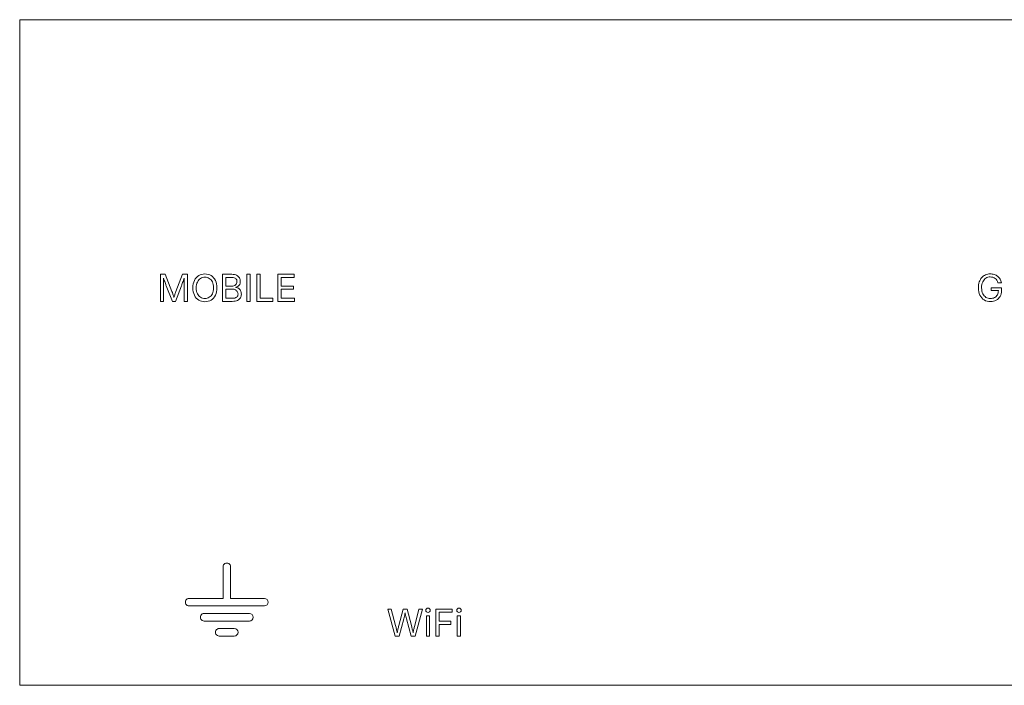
# Model space of a CAD drawing. Header units: millimetres. Extents: x -66 to 66, y -22 to 22.
# Tile 1 of 2: x -66 to -1, y -22 to 22. Entities that reach past the tile are written whole.
import ezdxf

# ---------------------------------------------------------------- set-up
doc = ezdxf.new("R2010")
doc.units = ezdxf.units.MM
doc.header["$MEASUREMENT"] = 0
doc.layers.add('Layer 1', color=7, linetype='Continuous')

msp = doc.modelspace()

# ---------------------------------------------------------------- linework, layer by layer
at = {"layer": 'Layer 1', "color": 1, "lineweight": 9}
for points in [[(65.9167, 22.0287), (65.9167, 22.0287), (-66.0833, 22.0287), (-66.0833, 22.0287)], [(-66.0833, 22.0287), (-66.0833, 22.0287), (-66.0833, -22.1713), (-66.0833, -22.1713)], [(65.9167, -22.1713), (65.9167, -22.1713), (-66.0833, -22.1713), (-66.0833, -22.1713)]]:
    msp.add_open_spline(points, degree=3, dxfattribs=at)
at = {"layer": 'Layer 1', "lineweight": 9}
for points, knots in [([(-56.7444, 3.3234), (-56.7444, 3.3234), (-56.7444, 5.1199), (-56.7444, 5.1199), (-56.7444, 5.1199), (-56.4189, 5.1199), (-56.4189, 5.1199), (-56.4189, 5.1199), (-55.976, 3.9864), (-55.976, 3.9864), (-55.9591, 3.9432), (-55.9386, 3.8823), (-55.9135, 3.8045), (-55.8888, 3.7267), (-55.8653, 3.651), (-55.8435, 3.5777), (-55.8225, 3.6485), (-55.7999, 3.723), (-55.7748, 3.8016), (-55.7501, 3.8798), (-55.7287, 3.9416), (-55.711, 3.9864), (-55.711, 3.9864), (-55.2743, 5.1199), (-55.2743, 5.1199), (-55.2743, 5.1199), (-54.9475, 5.1199), (-54.9475, 5.1199), (-54.9475, 5.1199), (-54.9475, 3.3234), (-54.9475, 3.3234), (-54.9475, 3.3234), (-55.173, 3.3234), (-55.173, 3.3234), (-55.173, 3.3234), (-55.173, 4.3494), (-55.173, 4.3494), (-55.173, 4.4153), (-55.1722, 4.4964), (-55.1706, 4.5918), (-55.1689, 4.6873), (-55.1673, 4.782), (-55.1648, 4.8754), (-55.1977, 4.7725), (-55.2307, 4.6721), (-55.264, 4.575), (-55.2973, 4.4778), (-55.3245, 4.4025), (-55.3455, 4.3494), (-55.3455, 4.3494), (-55.7472, 3.3234), (-55.7472, 3.3234), (-55.7472, 3.3234), (-55.946, 3.3234), (-55.946, 3.3234), (-55.946, 3.3234), (-56.3534, 4.3494), (-56.3534, 4.3494), (-56.3736, 4.4001), (-56.3999, 4.4733), (-56.4324, 4.5696), (-56.465, 4.6655), (-56.4991, 4.7664), (-56.5345, 4.8717), (-56.5329, 4.7865), (-56.5312, 4.6956), (-56.5292, 4.5984), (-56.5271, 4.5017), (-56.5259, 4.4186), (-56.5259, 4.3494), (-56.5259, 4.3494), (-56.5259, 3.3234), (-56.5259, 3.3234), (-56.5259, 3.3234), (-56.7444, 3.3234), (-56.7444, 3.3234)], [0, 0, 0, 0, 0.04, 0.04, 0.04, 0.08, 0.08, 0.08, 0.12, 0.12, 0.12, 0.16, 0.16, 0.16, 0.2, 0.2, 0.2, 0.24, 0.24, 0.24, 0.28, 0.28, 0.28, 0.32, 0.32, 0.32, 0.36, 0.36, 0.36, 0.4, 0.4, 0.4, 0.44, 0.44, 0.44, 0.48, 0.48, 0.48, 0.52, 0.52, 0.52, 0.56, 0.56, 0.56, 0.6, 0.6, 0.6, 0.64, 0.64, 0.64, 0.68, 0.68, 0.68, 0.72, 0.72, 0.72, 0.76, 0.76, 0.76, 0.8, 0.8, 0.8, 0.84, 0.84, 0.84, 0.88, 0.88, 0.88, 0.92, 0.92, 0.92, 0.96, 0.96, 0.96, 1, 1, 1, 1]), ([(-53.7852, 3.2991), (-53.9387, 3.2991), (-54.0758, 3.3366), (-54.196, 3.4107), (-54.3162, 3.4851), (-54.4108, 3.5913), (-54.48, 3.7292), (-54.5491, 3.8671), (-54.5837, 4.0309), (-54.5837, 4.2206), (-54.5837, 4.4112), (-54.5491, 4.575), (-54.48, 4.7128), (-54.4108, 4.8507), (-54.3162, 4.9573), (-54.196, 5.0318), (-54.0758, 5.1067), (-53.9387, 5.1442), (-53.7852, 5.1442), (-53.6317, 5.1442), (-53.4951, 5.1067), (-53.3753, 5.0318), (-53.2555, 4.9573), (-53.1613, 4.8507), (-53.0926, 4.7128), (-53.0238, 4.575), (-52.9897, 4.4112), (-52.9897, 4.2206), (-52.9897, 4.0309), (-53.0238, 3.8671), (-53.0926, 3.7292), (-53.1613, 3.5913), (-53.2555, 3.4851), (-53.3753, 3.4107), (-53.4951, 3.3366), (-53.6317, 3.2991), (-53.7852, 3.2991)], [0, 0, 0, 0, 0.0833333, 0.0833333, 0.0833333, 0.1666667, 0.1666667, 0.1666667, 0.25, 0.25, 0.25, 0.3333333, 0.3333333, 0.3333333, 0.4166667, 0.4166667, 0.4166667, 0.5, 0.5, 0.5, 0.5833333, 0.5833333, 0.5833333, 0.6666667, 0.6666667, 0.6666667, 0.75, 0.75, 0.75, 0.8333333, 0.8333333, 0.8333333, 0.9166667, 0.9166667, 0.9166667, 1, 1, 1, 1]), ([(-53.7852, 3.5115), (-53.6782, 3.5115), (-53.5819, 3.5386), (-53.4955, 3.593), (-53.4091, 3.6473), (-53.3403, 3.7271), (-53.2893, 3.8329), (-53.2383, 3.9387), (-53.2123, 4.0679), (-53.2123, 4.2206), (-53.2123, 4.375), (-53.2383, 4.505), (-53.2893, 4.6104), (-53.3403, 4.7161), (-53.4091, 4.7964), (-53.4955, 4.8503), (-53.5819, 4.9046), (-53.6782, 4.9318), (-53.7852, 4.9318), (-53.8931, 4.9318), (-53.9902, 4.9046), (-54.077, 4.8499), (-54.1639, 4.7952), (-54.2326, 4.7149), (-54.2841, 4.6095), (-54.3351, 4.5038), (-54.3606, 4.3741), (-54.3606, 4.2206), (-54.3606, 4.0679), (-54.3351, 3.9387), (-54.2841, 3.8333), (-54.2326, 3.728), (-54.1639, 3.6481), (-54.077, 3.5934), (-53.9902, 3.5386), (-53.8931, 3.5115), (-53.7852, 3.5115)], [0, 0, 0, 0, 0.0833333, 0.0833333, 0.0833333, 0.1666667, 0.1666667, 0.1666667, 0.25, 0.25, 0.25, 0.3333333, 0.3333333, 0.3333333, 0.4166667, 0.4166667, 0.4166667, 0.5, 0.5, 0.5, 0.5833333, 0.5833333, 0.5833333, 0.6666667, 0.6666667, 0.6666667, 0.75, 0.75, 0.75, 0.8333333, 0.8333333, 0.8333333, 0.9166667, 0.9166667, 0.9166667, 1, 1, 1, 1]), ([(-52.6254, 3.3234), (-52.6254, 3.3234), (-52.6254, 5.1199), (-52.6254, 5.1199), (-52.6254, 5.1199), (-51.9887, 5.1199), (-51.9887, 5.1199), (-51.8632, 5.1199), (-51.7599, 5.0985), (-51.678, 5.0557), (-51.5965, 5.0125), (-51.536, 4.9549), (-51.4961, 4.8832), (-51.4561, 4.8112), (-51.4364, 4.7314), (-51.4364, 4.6437), (-51.4364, 4.5667), (-51.45, 4.503), (-51.4775, 4.4527), (-51.5047, 4.4025), (-51.5405, 4.3622), (-51.5854, 4.3326), (-51.6298, 4.3029), (-51.6784, 4.2807), (-51.7307, 4.2663), (-51.7307, 4.2663), (-51.7307, 4.2494), (-51.7307, 4.2494), (-51.6743, 4.2461), (-51.6183, 4.2268), (-51.5623, 4.1914), (-51.5064, 4.156), (-51.4598, 4.1058), (-51.4224, 4.0408), (-51.3849, 3.9757), (-51.3664, 3.8963), (-51.3664, 3.8021), (-51.3664, 3.7119), (-51.387, 3.6308), (-51.4286, 3.5584), (-51.4701, 3.486), (-51.5348, 3.4288), (-51.6232, 3.3868), (-51.7117, 3.3444), (-51.8266, 3.3234), (-51.9681, 3.3234), (-51.9681, 3.3234), (-52.6254, 3.3234), (-52.6254, 3.3234)], [0, 0, 0, 0, 0.0625, 0.0625, 0.0625, 0.125, 0.125, 0.125, 0.1875, 0.1875, 0.1875, 0.25, 0.25, 0.25, 0.3125, 0.3125, 0.3125, 0.375, 0.375, 0.375, 0.4375, 0.4375, 0.4375, 0.5, 0.5, 0.5, 0.5625, 0.5625, 0.5625, 0.625, 0.625, 0.625, 0.6875, 0.6875, 0.6875, 0.75, 0.75, 0.75, 0.8125, 0.8125, 0.8125, 0.875, 0.875, 0.875, 0.9375, 0.9375, 0.9375, 1, 1, 1, 1]), ([(-52.3962, 4.3313), (-52.3962, 4.3313), (-52.0006, 4.3313), (-52.0006, 4.3313), (-51.9043, 4.3313), (-51.8224, 4.3597), (-51.7558, 4.4157), (-51.6891, 4.4721), (-51.6558, 4.5466), (-51.6558, 4.6388), (-51.6558, 4.717), (-51.6829, 4.7828), (-51.7372, 4.8367), (-51.7916, 4.8906), (-51.8768, 4.9174), (-51.9932, 4.9174), (-51.9932, 4.9174), (-52.3962, 4.9174), (-52.3962, 4.9174), (-52.3962, 4.9174), (-52.3962, 4.3313), (-52.3962, 4.3313)], [0, 0, 0, 0, 0.1428571, 0.1428571, 0.1428571, 0.2857143, 0.2857143, 0.2857143, 0.4285714, 0.4285714, 0.4285714, 0.5714286, 0.5714286, 0.5714286, 0.7142857, 0.7142857, 0.7142857, 0.8571429, 0.8571429, 0.8571429, 1, 1, 1, 1]), ([(-50.7804, 5.1199), (-50.7804, 5.1199), (-50.7804, 3.3234), (-50.7804, 3.3234), (-50.7804, 3.3234), (-51.0096, 3.3234), (-51.0096, 3.3234), (-51.0096, 3.3234), (-51.0096, 5.1199), (-51.0096, 5.1199), (-51.0096, 5.1199), (-50.7804, 5.1199), (-50.7804, 5.1199)], [0, 0, 0, 0, 0.25, 0.25, 0.25, 0.5, 0.5, 0.5, 0.75, 0.75, 0.75, 1, 1, 1, 1]), ([(-50.3466, 3.3234), (-50.3466, 3.3234), (-50.3466, 5.1199), (-50.3466, 5.1199), (-50.3466, 5.1199), (-50.1174, 5.1199), (-50.1174, 5.1199), (-50.1174, 5.1199), (-50.1174, 3.5259), (-50.1174, 3.5259), (-50.1174, 3.5259), (-49.2856, 3.5259), (-49.2856, 3.5259), (-49.2856, 3.5259), (-49.2856, 3.3234), (-49.2856, 3.3234), (-49.2856, 3.3234), (-50.3466, 3.3234), (-50.3466, 3.3234)], [0, 0, 0, 0, 0.1666667, 0.1666667, 0.1666667, 0.3333333, 0.3333333, 0.3333333, 0.5, 0.5, 0.5, 0.6666667, 0.6666667, 0.6666667, 0.8333333, 0.8333333, 0.8333333, 1, 1, 1, 1]), ([(-48.9502, 3.3234), (-48.9502, 3.3234), (-48.9502, 5.1199), (-48.9502, 5.1199), (-48.9502, 5.1199), (-47.855, 5.1199), (-47.855, 5.1199), (-47.855, 5.1199), (-47.855, 4.9174), (-47.855, 4.9174), (-47.855, 4.9174), (-48.721, 4.9174), (-48.721, 4.9174), (-48.721, 4.9174), (-48.721, 4.3313), (-48.721, 4.3313), (-48.721, 4.3313), (-47.9143, 4.3313), (-47.9143, 4.3313), (-47.9143, 4.3313), (-47.9143, 4.1288), (-47.9143, 4.1288), (-47.9143, 4.1288), (-48.721, 4.1288), (-48.721, 4.1288), (-48.721, 4.1288), (-48.721, 3.5259), (-48.721, 3.5259), (-48.721, 3.5259), (-47.8443, 3.5259), (-47.8443, 3.5259), (-47.8443, 3.5259), (-47.8443, 3.3234), (-47.8443, 3.3234), (-47.8443, 3.3234), (-48.9502, 3.3234), (-48.9502, 3.3234)], [0, 0, 0, 0, 0.0833333, 0.0833333, 0.0833333, 0.1666667, 0.1666667, 0.1666667, 0.25, 0.25, 0.25, 0.3333333, 0.3333333, 0.3333333, 0.4166667, 0.4166667, 0.4166667, 0.5, 0.5, 0.5, 0.5833333, 0.5833333, 0.5833333, 0.6666667, 0.6666667, 0.6666667, 0.75, 0.75, 0.75, 0.8333333, 0.8333333, 0.8333333, 0.9166667, 0.9166667, 0.9166667, 1, 1, 1, 1]), ([(-1.1306, 4.5651), (-1.1499, 4.624), (-1.175, 4.677), (-1.2063, 4.7244), (-1.2376, 4.7713), (-1.2746, 4.8116), (-1.3179, 4.845), (-1.3607, 4.8783), (-1.4092, 4.9034), (-1.4635, 4.9211), (-1.5179, 4.9388), (-1.5776, 4.9474), (-1.6426, 4.9474), (-1.7488, 4.9474), (-1.8459, 4.9199), (-1.9327, 4.8651), (-2.02, 4.81), (-2.0891, 4.7289), (-2.1406, 4.6219), (-2.192, 4.5153), (-2.2179, 4.384), (-2.2179, 4.2284), (-2.2179, 4.0729), (-2.1916, 3.9416), (-2.1398, 3.8346), (-2.0879, 3.7276), (-2.0171, 3.6465), (-1.9286, 3.5917), (-1.8397, 3.5366), (-1.7397, 3.5094), (-1.6286, 3.5094), (-1.5257, 3.5094), (-1.4347, 3.5312), (-1.3561, 3.5757), (-1.2775, 3.6197), (-1.2162, 3.6823), (-1.1722, 3.763), (-1.13, 3.8406), (-1.1078, 3.9314), (-1.106, 4.0354), (-1.106, 4.0354), (-1.5796, 4.0354), (-1.5796, 4.0354), (-1.5796, 4.0354), (-1.5796, 4.2284), (-1.5796, 4.2284), (-1.5796, 4.2284), (-0.8956, 4.2284), (-0.8956, 4.2284), (-0.8956, 4.2284), (-0.8956, 4.0354), (-0.8956, 4.0354), (-0.8956, 3.8877), (-0.9269, 3.7588), (-0.9898, 3.6498), (-1.0524, 3.5403), (-1.1392, 3.4555), (-1.2491, 3.3958), (-1.3594, 3.3358), (-1.4858, 3.3057), (-1.6286, 3.3057), (-1.7874, 3.3057), (-1.927, 3.3432), (-2.0471, 3.4181), (-2.1673, 3.493), (-2.2608, 3.5992), (-2.3278, 3.7374), (-2.3949, 3.8753), (-2.4283, 4.0391), (-2.4283, 4.2284), (-2.4283, 4.3704), (-2.4093, 4.4984), (-2.3706, 4.612), (-2.3324, 4.7256), (-2.2784, 4.8227), (-2.2081, 4.9026), (-2.1381, 4.9828), (-2.055, 5.0442), (-1.9591, 5.087), (-1.8632, 5.1294), (-1.7578, 5.1508), (-1.6426, 5.1508), (-1.5479, 5.1508), (-1.4594, 5.1368), (-1.3771, 5.1084), (-1.2952, 5.08), (-1.222, 5.04), (-1.1573, 4.9882), (-1.0927, 4.9363), (-1.0388, 4.8746), (-0.9956, 4.803), (-0.952, 4.7314), (-0.9223, 4.6524), (-0.9059, 4.5651), (-0.9059, 4.5651), (-1.1306, 4.5651), (-1.1306, 4.5651)], [0, 0, 0, 0, 0.03125, 0.03125, 0.03125, 0.0625, 0.0625, 0.0625, 0.09375, 0.09375, 0.09375, 0.125, 0.125, 0.125, 0.15625, 0.15625, 0.15625, 0.1875, 0.1875, 0.1875, 0.21875, 0.21875, 0.21875, 0.25, 0.25, 0.25, 0.28125, 0.28125, 0.28125, 0.3125, 0.3125, 0.3125, 0.34375, 0.34375, 0.34375, 0.375, 0.375, 0.375, 0.40625, 0.40625, 0.40625, 0.4375, 0.4375, 0.4375, 0.46875, 0.46875, 0.46875, 0.5, 0.5, 0.5, 0.53125, 0.53125, 0.53125, 0.5625, 0.5625, 0.5625, 0.59375, 0.59375, 0.59375, 0.625, 0.625, 0.625, 0.65625, 0.65625, 0.65625, 0.6875, 0.6875, 0.6875, 0.71875, 0.71875, 0.71875, 0.75, 0.75, 0.75, 0.78125, 0.78125, 0.78125, 0.8125, 0.8125, 0.8125, 0.84375, 0.84375, 0.84375, 0.875, 0.875, 0.875, 0.90625, 0.90625, 0.90625, 0.9375, 0.9375, 0.9375, 0.96875, 0.96875, 0.96875, 1, 1, 1, 1]), ([(-52.3962, 3.5259), (-52.3962, 3.5259), (-51.9743, 3.5259), (-51.9743, 3.5259), (-51.8344, 3.5259), (-51.7348, 3.5531), (-51.6759, 3.607), (-51.6167, 3.6605), (-51.587, 3.7267), (-51.587, 3.8045), (-51.587, 3.8646), (-51.6022, 3.9202), (-51.6331, 3.9708), (-51.6636, 4.0214), (-51.7068, 4.0622), (-51.7623, 4.0926), (-51.8183, 4.1231), (-51.885, 4.1383), (-51.962, 4.1383), (-51.962, 4.1383), (-52.3962, 4.1383), (-52.3962, 4.1383), (-52.3962, 4.1383), (-52.3962, 3.5259), (-52.3962, 3.5259)], [0, 0, 0, 0, 0.125, 0.125, 0.125, 0.25, 0.25, 0.25, 0.375, 0.375, 0.375, 0.5, 0.5, 0.5, 0.625, 0.625, 0.625, 0.75, 0.75, 0.75, 0.875, 0.875, 0.875, 1, 1, 1, 1]), ([(-52.0833, -14.3011), (-52.0833, -14.2118), (-52.1309, -14.1293), (-52.2083, -14.0846), (-52.2857, -14.0399), (-52.3809, -14.0399), (-52.4583, -14.0846), (-52.5357, -14.1293), (-52.5833, -14.2118), (-52.5833, -14.3011)], [0, 0, 0, 0, 0.3333333, 0.3333333, 0.3333333, 0.6666667, 0.6666667, 0.6666667, 1, 1, 1, 1]), ([(-54.8333, -16.4011), (-54.9226, -16.4011), (-55.0051, -16.4487), (-55.0498, -16.5261), (-55.0945, -16.6035), (-55.0945, -16.6987), (-55.0498, -16.7761), (-55.0051, -16.8535), (-54.9226, -16.9011), (-54.8333, -16.9011)], [0, 0, 0, 0, 0.3333333, 0.3333333, 0.3333333, 0.6666667, 0.6666667, 0.6666667, 1, 1, 1, 1]), ([(-49.8333, -16.9011), (-49.6952, -16.9011), (-49.5833, -16.7892), (-49.5833, -16.6511), (-49.5833, -16.513), (-49.6952, -16.4011), (-49.8333, -16.4011)], [0, 0, 0, 0, 0.5, 0.5, 0.5, 1, 1, 1, 1]), ([(-53.8333, -17.4011), (-53.9226, -17.4011), (-54.0051, -17.4487), (-54.0498, -17.5261), (-54.0945, -17.6035), (-54.0945, -17.6987), (-54.0498, -17.7761), (-54.0051, -17.8535), (-53.9226, -17.9011), (-53.8333, -17.9011)], [0, 0, 0, 0, 0.3333333, 0.3333333, 0.3333333, 0.6666667, 0.6666667, 0.6666667, 1, 1, 1, 1]), ([(-50.8333, -17.9011), (-50.6952, -17.9011), (-50.5833, -17.7892), (-50.5833, -17.6511), (-50.5833, -17.513), (-50.6952, -17.4011), (-50.8333, -17.4011)], [0, 0, 0, 0, 0.5, 0.5, 0.5, 1, 1, 1, 1]), ([(-41.1546, -18.9013), (-41.1546, -18.9013), (-41.6443, -17.1048), (-41.6443, -17.1048), (-41.6443, -17.1048), (-41.4102, -17.1048), (-41.4102, -17.1048), (-41.4102, -17.1048), (-41.1258, -18.2066), (-41.1258, -18.2066), (-41.1064, -18.2839), (-41.0879, -18.3621), (-41.0702, -18.442), (-41.0525, -18.5214), (-41.0356, -18.6033), (-41.0196, -18.6877), (-41.0035, -18.6033), (-40.9867, -18.5214), (-40.969, -18.442), (-40.9513, -18.3621), (-40.9319, -18.2839), (-40.9109, -18.2066), (-40.9109, -18.2066), (-40.6204, -17.1048), (-40.6204, -17.1048), (-40.6204, -17.1048), (-40.3603, -17.1048), (-40.3603, -17.1048), (-40.3603, -17.1048), (-40.0717, -18.2066), (-40.0717, -18.2066), (-40.0318, -18.3572), (-39.9952, -18.5153), (-39.9623, -18.6807), (-39.947, -18.598), (-39.9302, -18.5173), (-39.9121, -18.4387), (-39.8939, -18.3605), (-39.8754, -18.2831), (-39.8561, -18.2066), (-39.8561, -18.2066), (-39.5725, -17.1048), (-39.5725, -17.1048), (-39.5725, -17.1048), (-39.3363, -17.1048), (-39.3363, -17.1048), (-39.3363, -17.1048), (-39.8281, -18.9013), (-39.8281, -18.9013), (-39.8281, -18.9013), (-40.0948, -18.9013), (-40.0948, -18.9013), (-40.0948, -18.9013), (-40.4035, -17.7629), (-40.4035, -17.7629), (-40.4187, -17.7061), (-40.4339, -17.6448), (-40.4487, -17.5798), (-40.4636, -17.5147), (-40.478, -17.4427), (-40.4915, -17.3641), (-40.5051, -17.4369), (-40.5187, -17.5057), (-40.5323, -17.5695), (-40.5463, -17.6333), (-40.5619, -17.6979), (-40.5796, -17.7629), (-40.5796, -17.7629), (-40.8871, -18.9013), (-40.8871, -18.9013), (-40.8871, -18.9013), (-41.1546, -18.9013), (-41.1546, -18.9013)], [0, 0, 0, 0, 0.0416667, 0.0416667, 0.0416667, 0.0833333, 0.0833333, 0.0833333, 0.125, 0.125, 0.125, 0.1666667, 0.1666667, 0.1666667, 0.2083333, 0.2083333, 0.2083333, 0.25, 0.25, 0.25, 0.2916667, 0.2916667, 0.2916667, 0.3333333, 0.3333333, 0.3333333, 0.375, 0.375, 0.375, 0.4166667, 0.4166667, 0.4166667, 0.4583333, 0.4583333, 0.4583333, 0.5, 0.5, 0.5, 0.5416667, 0.5416667, 0.5416667, 0.5833333, 0.5833333, 0.5833333, 0.625, 0.625, 0.625, 0.6666667, 0.6666667, 0.6666667, 0.7083333, 0.7083333, 0.7083333, 0.75, 0.75, 0.75, 0.7916667, 0.7916667, 0.7916667, 0.8333333, 0.8333333, 0.8333333, 0.875, 0.875, 0.875, 0.9166667, 0.9166667, 0.9166667, 0.9583333, 0.9583333, 0.9583333, 1, 1, 1, 1]), ([(-38.9733, -17.3324), (-39.0144, -17.3324), (-39.0498, -17.3184), (-39.0794, -17.2904), (-39.1091, -17.2624), (-39.1243, -17.2287), (-39.1243, -17.1892), (-39.1243, -17.1488), (-39.1091, -17.1151), (-39.0794, -17.0871), (-39.0498, -17.0595), (-39.0144, -17.0455), (-38.9733, -17.0455), (-38.9317, -17.0455), (-38.8959, -17.0595), (-38.8662, -17.0871), (-38.8362, -17.1151), (-38.8214, -17.1488), (-38.8214, -17.1892), (-38.8214, -17.2287), (-38.8362, -17.2624), (-38.8662, -17.2904), (-38.8959, -17.3184), (-38.9317, -17.3324), (-38.9733, -17.3324)], [0, 0, 0, 0, 0.125, 0.125, 0.125, 0.25, 0.25, 0.25, 0.375, 0.375, 0.375, 0.5, 0.5, 0.5, 0.625, 0.625, 0.625, 0.75, 0.75, 0.75, 0.875, 0.875, 0.875, 1, 1, 1, 1]), ([(-39.0831, -18.9013), (-39.0831, -18.9013), (-39.0831, -17.5534), (-39.0831, -17.5534), (-39.0831, -17.5534), (-38.8662, -17.5534), (-38.8662, -17.5534), (-38.8662, -17.5534), (-38.8662, -18.9013), (-38.8662, -18.9013), (-38.8662, -18.9013), (-39.0831, -18.9013), (-39.0831, -18.9013)], [0, 0, 0, 0, 0.25, 0.25, 0.25, 0.5, 0.5, 0.5, 0.75, 0.75, 0.75, 1, 1, 1, 1]), ([(-38.4588, -18.9013), (-38.4588, -18.9013), (-38.4588, -17.1048), (-38.4588, -17.1048), (-38.4588, -17.1048), (-37.3723, -17.1048), (-37.3723, -17.1048), (-37.3723, -17.1048), (-37.3723, -17.3073), (-37.3723, -17.3073), (-37.3723, -17.3073), (-38.2296, -17.3073), (-38.2296, -17.3073), (-38.2296, -17.3073), (-38.2296, -17.9222), (-38.2296, -17.9222), (-38.2296, -17.9222), (-37.4542, -17.9222), (-37.4542, -17.9222), (-37.4542, -17.9222), (-37.4542, -18.1247), (-37.4542, -18.1247), (-37.4542, -18.1247), (-38.2296, -18.1247), (-38.2296, -18.1247), (-38.2296, -18.1247), (-38.2296, -18.9013), (-38.2296, -18.9013), (-38.2296, -18.9013), (-38.4588, -18.9013), (-38.4588, -18.9013)], [0, 0, 0, 0, 0.1, 0.1, 0.1, 0.2, 0.2, 0.2, 0.3, 0.3, 0.3, 0.4, 0.4, 0.4, 0.5, 0.5, 0.5, 0.6, 0.6, 0.6, 0.7, 0.7, 0.7, 0.8, 0.8, 0.8, 0.9, 0.9, 0.9, 1, 1, 1, 1]), ([(-36.9175, -17.3324), (-36.9586, -17.3324), (-36.994, -17.3184), (-37.0236, -17.2904), (-37.0533, -17.2624), (-37.0685, -17.2287), (-37.0685, -17.1892), (-37.0685, -17.1488), (-37.0533, -17.1151), (-37.0236, -17.0871), (-36.994, -17.0595), (-36.9586, -17.0455), (-36.9175, -17.0455), (-36.8759, -17.0455), (-36.8401, -17.0595), (-36.8104, -17.0871), (-36.7804, -17.1151), (-36.7656, -17.1488), (-36.7656, -17.1892), (-36.7656, -17.2287), (-36.7804, -17.2624), (-36.8104, -17.2904), (-36.8401, -17.3184), (-36.8759, -17.3324), (-36.9175, -17.3324)], [0, 0, 0, 0, 0.125, 0.125, 0.125, 0.25, 0.25, 0.25, 0.375, 0.375, 0.375, 0.5, 0.5, 0.5, 0.625, 0.625, 0.625, 0.75, 0.75, 0.75, 0.875, 0.875, 0.875, 1, 1, 1, 1]), ([(-37.0273, -18.9013), (-37.0273, -18.9013), (-37.0273, -17.5534), (-37.0273, -17.5534), (-37.0273, -17.5534), (-36.8104, -17.5534), (-36.8104, -17.5534), (-36.8104, -17.5534), (-36.8104, -18.9013), (-36.8104, -18.9013), (-36.8104, -18.9013), (-37.0273, -18.9013), (-37.0273, -18.9013)], [0, 0, 0, 0, 0.25, 0.25, 0.25, 0.5, 0.5, 0.5, 0.75, 0.75, 0.75, 1, 1, 1, 1]), ([(-52.8333, -18.4011), (-52.9226, -18.4011), (-53.0051, -18.4487), (-53.0498, -18.5261), (-53.0945, -18.6035), (-53.0945, -18.6987), (-53.0498, -18.7761), (-53.0051, -18.8535), (-52.9226, -18.9011), (-52.8333, -18.9011)], [0, 0, 0, 0, 0.3333333, 0.3333333, 0.3333333, 0.6666667, 0.6666667, 0.6666667, 1, 1, 1, 1]), ([(-51.8333, -18.9011), (-51.6952, -18.9011), (-51.5833, -18.7892), (-51.5833, -18.6511), (-51.5833, -18.513), (-51.6952, -18.4011), (-51.8333, -18.4011)], [0, 0, 0, 0, 0.5, 0.5, 0.5, 1, 1, 1, 1])]:
    msp.add_open_spline(points, degree=3, knots=knots, dxfattribs=at)
for points in [[(-52.5833, -14.3011), (-52.5833, -14.3011), (-52.5833, -16.4011), (-52.5833, -16.4011)], [(-52.0833, -14.3011), (-52.0833, -14.3011), (-52.0833, -16.4011), (-52.0833, -16.4011)], [(-54.8333, -16.4011), (-54.8333, -16.4011), (-52.5833, -16.4011), (-52.5833, -16.4011)], [(-54.8333, -16.9011), (-54.8333, -16.9011), (-49.8333, -16.9011), (-49.8333, -16.9011)], [(-52.0833, -16.4011), (-52.0833, -16.4011), (-49.8333, -16.4011), (-49.8333, -16.4011)], [(-53.8333, -17.4011), (-53.8333, -17.4011), (-50.8333, -17.4011), (-50.8333, -17.4011)], [(-53.8333, -17.9011), (-53.8333, -17.9011), (-50.8333, -17.9011), (-50.8333, -17.9011)], [(-52.8333, -18.4011), (-52.8333, -18.4011), (-51.8333, -18.4011), (-51.8333, -18.4011)], [(-52.8333, -18.9011), (-52.8333, -18.9011), (-51.8333, -18.9011), (-51.8333, -18.9011)]]:
    msp.add_open_spline(points, degree=3, dxfattribs=at)

doc.saveas('drawing.dxf')
